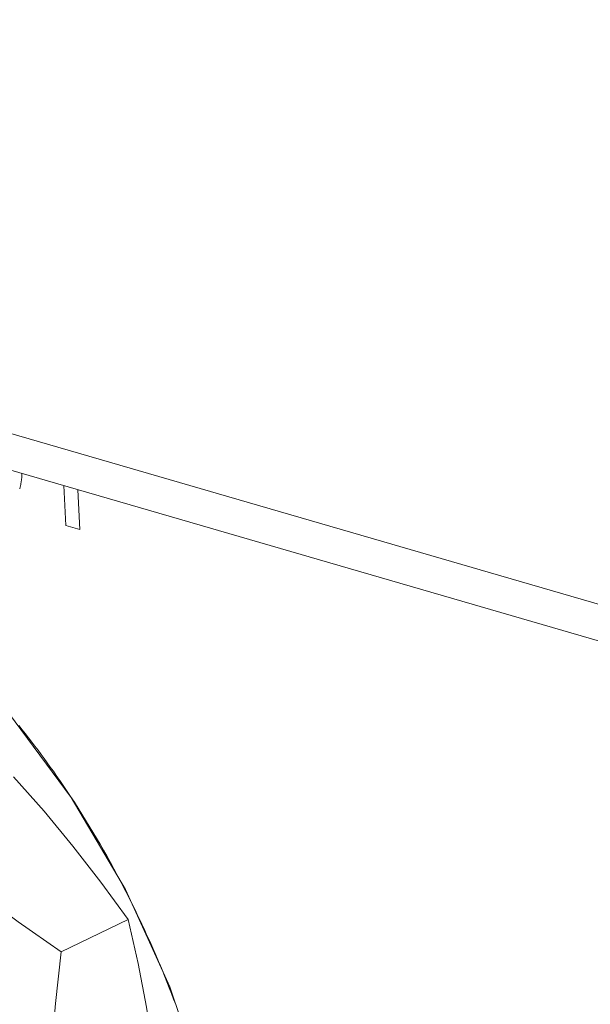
# Model space of a CAD drawing. Header units: millimetres. Extents: x 3925 to 5043, y -86 to 778.
# Tile 134 of 256: x 4582.76 to 4584.85, y 113.1 to 116.71. Entities that reach past the tile are written whole.
import ezdxf

# ---------------------------------------------------------------- set-up
doc = ezdxf.new("R2010")
doc.units = ezdxf.units.MM
doc.header["$LTSCALE"] = 46.255
for name, color, linetype in [('61-8RRB5G101DXF_CONTINUOUS_LINE', 7, 'CONTINUOUS'), ('H30K-IO-LABEDXF_CONTINUOUS_LINE', 7, 'CONTINUOUS'), ('H30K-REAR-CODXF_CONTINUOUS_LINE', 7, 'CONTINUOUS'), ('LABEL-IO-H30DXF_CONTINUOUS_LINE', 7, 'CONTINUOUS')]:
    doc.layers.add(name, color=color, linetype=linetype)

msp = doc.modelspace()

# ---------------------------------------------------------------- linework, layer by layer
at = {"layer": '61-8RRB5G101DXF_CONTINUOUS_LINE', "color": 7, "linetype": 'Continuous', "lineweight": 0}
msp.add_line((4583.1551, 113.4114), (4582.9102, 113.2934), dxfattribs=at)
for points in [[(4582.7363, 113.9334), (4582.8479, 113.8083), (4582.9539, 113.6804), (4583.0557, 113.5487), (4583.1551, 113.4114)], [(4582.3281, 113.7368), (4582.4639, 113.6232), (4582.6054, 113.5124), (4582.7535, 113.403), (4582.9102, 113.2934)], [(4583.1551, 113.4114), (4583.1918, 113.2503), (4583.2228, 113.0908), (4583.2483, 112.9303), (4583.2682, 112.7672)], [(4582.9102, 113.2934), (4582.8896, 113.1047), (4582.8742, 112.9229), (4582.8643, 112.7453), (4582.86, 112.5705)]]:
    msp.add_lwpolyline(points, dxfattribs=at)
at = {"layer": 'H30K-IO-LABEDXF_CONTINUOUS_LINE', "color": 7, "linetype": 'Continuous', "lineweight": 0}
for p, q in [((4582.9277, 114.8543), (4582.921, 114.9996)), ((4582.9717, 114.9848), (4582.9784, 114.8396)), ((4582.9784, 114.8396), (4582.9277, 114.8543)), ((4582.7554, 114.122), (4582.7685, 114.1056)), ((4582.8929, 113.9386), (4582.908, 113.9169)), ((4582.908, 113.9169), (4582.9229, 113.895)), ((4583.1279, 113.5517), (4583.1474, 113.5141)), ((4583.1474, 113.5141), (4583.1636, 113.482)), ((4583.2459, 113.3066), (4583.258, 113.2786)), ((4583.2711, 113.2478), (4583.2797, 113.2273)), ((4583.2797, 113.2273), (4583.2886, 113.2056)), ((4583.2886, 113.2056), (4583.2973, 113.1838)), ((4583.2973, 113.1838), (4583.306, 113.162)), ((4583.306, 113.162), (4583.3142, 113.141)), ((4583.3142, 113.141), (4583.3219, 113.1206)), ((4583.3219, 113.1206), (4583.3296, 113.1003))]:
    msp.add_line(p, q, dxfattribs=at)
for points in [[(4582.7673, 115.0443), (4582.7672, 115.0415), (4582.767, 115.0386), (4582.7669, 115.0358), (4582.7667, 115.033), (4582.7664, 115.0301), (4582.7662, 115.0273), (4582.7659, 115.0246), (4582.7656, 115.0218), (4582.7653, 115.0191), (4582.7649, 115.0163), (4582.7646, 115.0136), (4582.7642, 115.0109), (4582.7637, 115.0082), (4582.7632, 115.0056), (4582.7627, 115.0029), (4582.7622, 115.0003), (4582.7616, 114.9977), (4582.761, 114.9952), (4582.7604, 114.9926), (4582.7597, 114.9901), (4582.759, 114.9876)], [(4582.7685, 114.1056), (4582.7801, 114.0908), (4582.7917, 114.076), (4582.8033, 114.061), (4582.8147, 114.046), (4582.8261, 114.0309), (4582.8374, 114.0157), (4582.8487, 114.0005), (4582.8599, 113.9851), (4582.871, 113.9697), (4582.882, 113.9542), (4582.8929, 113.9386)], [(4582.9229, 113.895), (4582.9377, 113.873), (4582.945, 113.8619)], [(4582.945, 113.8619), (4582.959, 113.8405), (4582.9729, 113.8189), (4582.9866, 113.7973), (4583.0002, 113.7755), (4583.0136, 113.7536), (4583.0269, 113.7316), (4583.04, 113.7094), (4583.053, 113.6872), (4583.0659, 113.6649), (4583.0786, 113.6424), (4583.0911, 113.6199), (4583.1035, 113.5973), (4583.1158, 113.5745), (4583.1279, 113.5517)], [(4583.1636, 113.482), (4583.1722, 113.4646), (4583.1808, 113.4472), (4583.1892, 113.4298), (4583.1976, 113.4123), (4583.2058, 113.3948), (4583.214, 113.3772), (4583.2221, 113.3596), (4583.2301, 113.342), (4583.238, 113.3243), (4583.2459, 113.3066)], [(4583.258, 113.2786), (4583.2668, 113.2581), (4583.2711, 113.2478)]]:
    msp.add_lwpolyline(points, dxfattribs=at)
at = {"layer": 'H30K-REAR-CODXF_CONTINUOUS_LINE', "color": 7, "linetype": 'Continuous', "lineweight": 0}
for p, q in [((4506.9998, 137.2163), (4587.8336, 113.7049)), ((4507.0932, 137.0549), (4587.927, 113.5436))]:
    msp.add_line(p, q, dxfattribs=at)
at = {"layer": 'LABEL-IO-H30DXF_CONTINUOUS_LINE', "color": 7, "linetype": 'Continuous', "lineweight": 0}
for points in [[(4582.7186, 114.1681), (4582.9474, 113.8585), (4583.1454, 113.5214)], [(4583.1454, 113.5214), (4583.3081, 113.1646), (4583.432, 112.7958)]]:
    msp.add_lwpolyline(points, dxfattribs=at)

doc.saveas('drawing.dxf')
